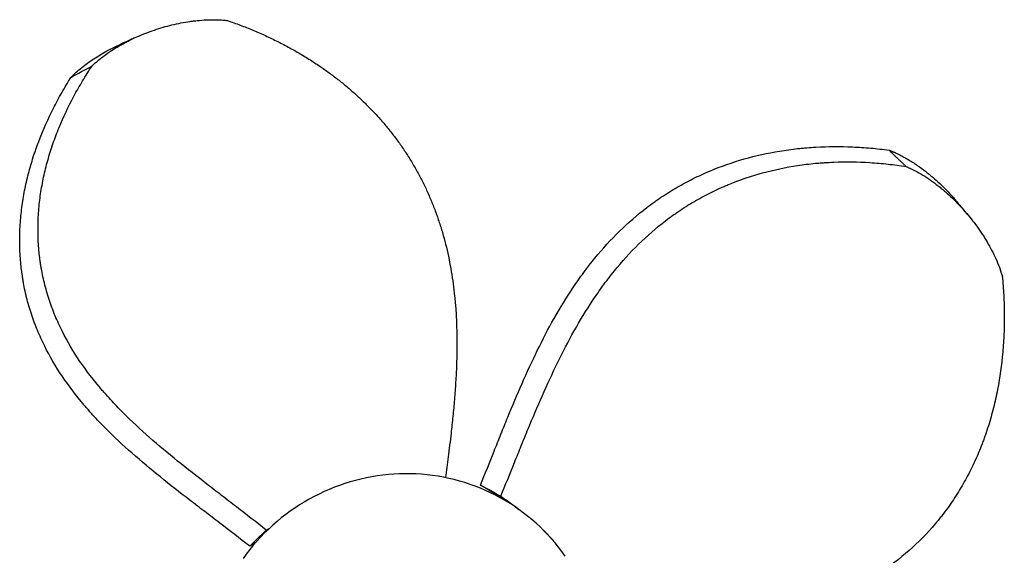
# Model space of a CAD drawing. Header units: inches. Extents: x -64 to 50, y -60 to 60.
# Tile 2 of 2: x -36 to 50, y 13 to 60. Entities that reach past the tile are written whole.
import ezdxf

# ---------------------------------------------------------------- set-up
doc = ezdxf.new("R2010")
doc.units = ezdxf.units.IN
doc.header["$MEASUREMENT"] = 0

msp = doc.modelspace()

# ---------------------------------------------------------------- linework, layer by layer
at = {"color": 7, "linetype": 'Continuous', "lineweight": 25}
for p, q in [((-27.637, 57.913), (-27.647, 57.909)), ((4.896, 18.617), (4.1, 19.083)), ((-14.782, 15.124), (-14.504, 15.259)), ((10.564, 14.183), (9.617, 15.13)), ((-15.7, 14.014), (-16.223, 13.691))]:
    msp.add_line(p, q, dxfattribs=at)
at = {"color": 7, "linetype": 'Continuous', "lineweight": 25, "flags": 128}
msp.add_lwpolyline([(11.54, 12.831), (11.258, 13.225), (10.965, 13.609), (10.661, 13.986), (10.346, 14.353), (10.021, 14.711), (9.686, 15.06), (9.341, 15.399), (8.987, 15.728), (8.623, 16.046), (8.25, 16.354), (7.868, 16.652), (7.478, 16.938), (7.08, 17.213), (6.674, 17.476), (6.26, 17.728), (5.839, 17.968), (5.412, 18.196), (4.978, 18.411), (4.538, 18.614), (4.092, 18.805), (3.64, 18.983), (3.184, 19.148), (2.723, 19.299), (2.257, 19.438), (1.788, 19.564), (1.315, 19.676), (0.839, 19.774), (0.359, 19.86), (-0.122, 19.931), (-0.606, 19.989), (-1.091, 20.033), (-1.578, 20.064), (-2.066, 20.081), (-2.554, 20.084), (-3.042, 20.073), (-3.53, 20.049), (-4.018, 20.011), (-4.504, 19.959), (-4.99, 19.893), (-5.473, 19.814), (-5.954, 19.721), (-6.433, 19.615), (-6.908, 19.496), (-7.381, 19.363), (-7.85, 19.217), (-8.314, 19.058), (-8.775, 18.886), (-9.23, 18.701), (-9.681, 18.503), (-10.125, 18.293), (-10.564, 18.071), (-10.997, 17.836), (-11.423, 17.59), (-11.843, 17.332), (-12.255, 17.062), (-12.66, 16.78), (-13.056, 16.488), (-13.445, 16.185), (-13.825, 15.871), (-14.196, 15.547), (-14.559, 15.212), (-14.912, 14.868), (-15.255, 14.514), (-15.588, 14.15), (-15.911, 13.778), (-16.224, 13.397), (-16.526, 13.007), (-16.817, 12.61)], dxfattribs=at)
at = {"color": 7, "linetype": 'Continuous', "lineweight": 25}
for points, knots in [([(-30.116, 56.019), (-29.926, 56.203), (-29.729, 56.379), (-29.323, 56.715), (-29.114, 56.876), (-28.686, 57.184), (-28.467, 57.331), (-28.019, 57.615), (-27.79, 57.751), (-27.441, 57.948), (-27.324, 58.012), (-27.146, 58.106), (-27.087, 58.137), (-26.967, 58.198), (-26.907, 58.229), (-26.606, 58.379), (-26.364, 58.493), (-25.628, 58.817), (-25.129, 59.011), (-24.115, 59.355), (-23.599, 59.506), (-22.814, 59.697), (-22.55, 59.755), (-22.017, 59.858), (-21.748, 59.904), (-21.342, 59.962), (-21.206, 59.98), (-20.932, 60.012), (-20.796, 60.026), (-20.385, 60.062), (-20.111, 60.079), (-19.561, 60.096), (-19.286, 60.095), (-18.873, 60.08), (-18.735, 60.072), (-18.458, 60.051), (-18.32, 60.038), (-18.182, 60.021)], [0, 0, 0, 0, 0.0625, 0.0625, 0.125, 0.125, 0.1875, 0.1875, 0.25, 0.25, 0.28125, 0.28125, 0.296875, 0.296875, 0.3125, 0.3125, 0.375, 0.375, 0.5, 0.5, 0.625, 0.625, 0.6875, 0.6875, 0.75, 0.75, 0.78125, 0.78125, 0.8125, 0.8125, 0.875, 0.875, 0.9375, 0.9375, 0.96875, 0.96875, 1, 1, 1, 1]), ([(-18.182, 60.02), (-17.806, 59.887), (-17.053, 59.62), (-15.94, 59.175), (-14.841, 58.694), (-13.759, 58.176), (-12.696, 57.62), (-11.653, 57.024), (-10.632, 56.39), (-9.697, 55.757), (-8.842, 55.133), (-8.066, 54.524), (-7.309, 53.89), (-6.576, 53.229), (-5.863, 52.54), (-5.173, 51.822), (-4.507, 51.075), (-3.869, 50.303), (-3.261, 49.507), (-2.676, 48.679), (-2.118, 47.816), (-1.589, 46.919), (-1.096, 46.001), (-0.64, 45.064), (-0.219, 44.102), (0.167, 43.114), (0.516, 42.102), (0.826, 41.077), (1.098, 40.034), (1.334, 38.975), (1.533, 37.9), (1.696, 36.819), (1.828, 35.692), (1.928, 34.519), (1.993, 33.301), (2.022, 32.083), (2.02, 30.866), (1.986, 29.552), (1.915, 28.142), (1.806, 26.636), (1.668, 25.137), (1.485, 23.444), (1.266, 21.641), (1.092, 20.342), (1.011, 19.734)], [0, 0, 0, 0, 0.024153, 0.04832, 0.072485, 0.096637, 0.120807, 0.144995, 0.16918, 0.193348, 0.213184, 0.233038, 0.252896, 0.272747, 0.292581, 0.312689, 0.332819, 0.352955, 0.373084, 0.39319, 0.414107, 0.43505, 0.456002, 0.476946, 0.497863, 0.519396, 0.540946, 0.562497, 0.584032, 0.606071, 0.628124, 0.650179, 0.672221, 0.696889, 0.721573, 0.746266, 0.770959, 0.795634, 0.826409, 0.857193, 0.88798, 0.91876, 0.961936, 1, 1, 1, 1]), ([(-26.32, 58.51), (-26.388, 58.479), (-26.59, 58.387), (-27.029, 58.188), (-27.4, 58.02), (-27.637, 57.913)], [0, 0, 0, 0, 0.155363, 0.458779, 1, 1, 1, 1]), ([(-31.971, 55.01), (-31.819, 55.161), (-31.514, 55.463), (-31.019, 55.881), (-30.5, 56.279), (-29.955, 56.655), (-29.388, 57.01), (-28.783, 57.353), (-28.2, 57.656), (-27.805, 57.834), (-27.636, 57.911)], [0, 0, 0, 0, 0.12427, 0.248659, 0.372977, 0.500147, 0.627384, 0.754571, 0.895578, 1, 1, 1, 1]), ([(-14.782, 15.124), (-15.65, 15.812), (-16.524, 16.49), (-17.617, 17.332), (-17.835, 17.5), (-18.272, 17.836), (-18.491, 18.004), (-19.145, 18.507), (-19.58, 18.842), (-20.879, 19.848), (-21.737, 20.52), (-23.422, 21.882), (-24.249, 22.572), (-25.857, 23.988), (-26.637, 24.712), (-27.761, 25.839), (-28.128, 26.221), (-28.664, 26.806), (-28.841, 27.003), (-29.102, 27.302), (-29.188, 27.402), (-29.36, 27.603), (-29.445, 27.704), (-30.204, 28.616), (-30.826, 29.448), (-31.953, 31.165), (-32.458, 32.051), (-33.117, 33.426), (-33.321, 33.892), (-33.693, 34.84), (-33.86, 35.319), (-34.157, 36.285), (-34.286, 36.772), (-34.452, 37.509), (-34.502, 37.756), (-34.57, 38.128), (-34.592, 38.252), (-34.633, 38.501), (-34.652, 38.625), (-34.814, 39.745), (-34.88, 40.746), (-34.872, 42.005), (-34.866, 42.257), (-34.845, 42.758), (-34.83, 43.008), (-34.771, 43.757), (-34.715, 44.254), (-34.57, 45.244), (-34.481, 45.737), (-34.272, 46.718), (-34.151, 47.207), (-33.879, 48.181), (-33.728, 48.665), (-33.479, 49.39), (-33.392, 49.63), (-33.212, 50.108), (-33.119, 50.345), (-32.636, 51.526), (-32.197, 52.451), (-31.469, 53.81), (-31.214, 54.258), (-30.682, 55.145), (-30.405, 55.584), (-30.116, 56.019)], [0, 0, 0, 0, 0.0625, 0.0625, 0.078125, 0.078125, 0.09375, 0.09375, 0.125, 0.125, 0.1875, 0.1875, 0.25, 0.25, 0.3125, 0.3125, 0.34375, 0.34375, 0.359375, 0.359375, 0.367188, 0.367188, 0.375, 0.375, 0.4375, 0.4375, 0.5, 0.5, 0.53125, 0.53125, 0.5625, 0.5625, 0.59375, 0.59375, 0.609375, 0.609375, 0.617188, 0.617188, 0.625, 0.625, 0.6875, 0.6875, 0.703125, 0.703125, 0.71875, 0.71875, 0.75, 0.75, 0.78125, 0.78125, 0.8125, 0.8125, 0.84375, 0.84375, 0.859375, 0.859375, 0.875, 0.875, 0.9375, 0.9375, 0.96875, 0.96875, 1, 1, 1, 1]), ([(-16.223, 13.691), (-17.101, 14.382), (-17.984, 15.062), (-19.089, 15.907), (-19.31, 16.076), (-19.751, 16.413), (-19.972, 16.582), (-20.633, 17.087), (-21.072, 17.424), (-22.384, 18.434), (-23.249, 19.11), (-24.947, 20.481), (-25.779, 21.176), (-27.396, 22.603), (-28.181, 23.334), (-29.309, 24.473), (-29.677, 24.859), (-30.215, 25.45), (-30.392, 25.649), (-30.654, 25.951), (-30.741, 26.052), (-30.913, 26.255), (-30.998, 26.357), (-31.758, 27.277), (-32.38, 28.118), (-33.508, 29.851), (-34.014, 30.745), (-34.675, 32.131), (-34.879, 32.6), (-35.114, 33.198), (-35.159, 33.318), (-35.249, 33.558), (-35.292, 33.678), (-35.419, 34.04), (-35.498, 34.282), (-35.724, 35.012), (-35.856, 35.503), (-36.026, 36.246), (-36.078, 36.494), (-36.149, 36.869), (-36.171, 36.994), (-36.214, 37.245), (-36.234, 37.37), (-36.405, 38.499), (-36.481, 39.508), (-36.486, 40.65), (-36.486, 40.777), (-36.483, 41.031), (-36.48, 41.158), (-36.469, 41.538), (-36.457, 41.791), (-36.408, 42.548), (-36.359, 43.051), (-36.229, 44.051), (-36.147, 44.55), (-35.954, 45.542), (-35.841, 46.037), (-35.587, 47.022), (-35.444, 47.512), (-35.248, 48.123), (-35.208, 48.245), (-35.126, 48.489), (-35.084, 48.611), (-34.955, 48.976), (-34.866, 49.218), (-34.404, 50.421), (-33.983, 51.364), (-33.281, 52.751), (-33.035, 53.209), (-32.52, 54.116), (-32.251, 54.565), (-31.971, 55.01)], [0, 0, 0, 0, 0.0625, 0.0625, 0.078125, 0.078125, 0.09375, 0.09375, 0.125, 0.125, 0.1875, 0.1875, 0.25, 0.25, 0.3125, 0.3125, 0.34375, 0.34375, 0.359375, 0.359375, 0.367188, 0.367188, 0.375, 0.375, 0.4375, 0.4375, 0.5, 0.5, 0.53125, 0.53125, 0.539063, 0.539063, 0.546875, 0.546875, 0.5625, 0.5625, 0.59375, 0.59375, 0.609375, 0.609375, 0.617188, 0.617188, 0.625, 0.625, 0.6875, 0.6875, 0.695313, 0.695313, 0.703125, 0.703125, 0.71875, 0.71875, 0.75, 0.75, 0.78125, 0.78125, 0.8125, 0.8125, 0.84375, 0.84375, 0.851563, 0.851563, 0.859375, 0.859375, 0.875, 0.875, 0.9375, 0.9375, 0.96875, 0.96875, 1, 1, 1, 1]), ([(4.1, 19.083), (4.502, 20.08), (4.899, 21.079), (5.496, 22.578), (5.696, 23.078), (6.097, 24.076), (6.299, 24.575), (6.911, 26.066), (7.327, 27.055), (8.188, 29.015), (8.634, 29.985), (9.571, 31.901), (10.063, 32.847), (11.11, 34.702), (11.664, 35.613), (12.558, 36.945), (12.866, 37.384), (13.265, 37.925), (13.346, 38.032), (13.509, 38.247), (13.591, 38.354), (13.838, 38.672), (14.006, 38.882), (14.855, 39.919), (15.572, 40.706), (17.091, 42.191), (17.893, 42.888), (18.953, 43.699), (19.168, 43.858), (19.494, 44.092), (19.604, 44.169), (19.825, 44.322), (19.936, 44.398), (20.495, 44.772), (20.95, 45.056), (21.878, 45.594), (22.35, 45.848), (23.071, 46.207), (23.313, 46.322), (23.802, 46.547), (24.048, 46.655), (25.286, 47.176), (26.294, 47.528), (28.34, 48.11), (29.379, 48.34), (30.961, 48.601), (31.492, 48.673), (32.16, 48.746), (32.294, 48.76), (32.562, 48.786), (32.696, 48.798), (33.099, 48.831), (33.368, 48.85), (34.711, 48.925), (35.785, 48.93), (37.395, 48.862), (37.931, 48.826), (39.003, 48.731), (39.54, 48.671), (40.075, 48.599)], [0, 0, 0, 0, 0.0625, 0.0625, 0.09375, 0.09375, 0.125, 0.125, 0.1875, 0.1875, 0.25, 0.25, 0.3125, 0.3125, 0.375, 0.375, 0.40625, 0.40625, 0.414062, 0.414062, 0.421875, 0.421875, 0.4375, 0.4375, 0.5, 0.5, 0.5625, 0.5625, 0.578125, 0.578125, 0.585937, 0.585937, 0.59375, 0.59375, 0.625, 0.625, 0.65625, 0.65625, 0.671875, 0.671875, 0.6875, 0.6875, 0.75, 0.75, 0.8125, 0.8125, 0.84375, 0.84375, 0.851562, 0.851562, 0.859375, 0.859375, 0.875, 0.875, 0.9375, 0.9375, 0.96875, 0.96875, 1, 1, 1, 1]), ([(40.075, 48.6), (40.106, 48.57), (40.169, 48.509), (40.261, 48.421), (40.355, 48.331), (40.482, 48.208), (40.64, 48.056), (40.828, 47.876), (41.014, 47.698), (41.171, 47.548), (41.296, 47.428), (41.39, 47.337), (41.484, 47.247), (41.547, 47.187), (41.578, 47.157)], [0, 0, 0, 0, 0.0625, 0.125, 0.184204, 0.25, 0.379523, 0.5, 0.625, 0.75, 0.8125, 0.875, 0.9375, 1, 1, 1, 1]), ([(40.075, 48.6), (40.103, 48.589), (40.149, 48.571), (40.216, 48.544), (40.279, 48.519), (40.345, 48.492), (40.412, 48.464), (40.479, 48.436), (40.545, 48.407), (40.659, 48.356), (40.818, 48.283), (41.076, 48.156), (41.383, 47.995), (41.76, 47.781), (42.152, 47.54), (42.557, 47.27), (43.046, 46.921), (43.611, 46.483), (44.239, 45.944), (44.841, 45.377), (45.378, 44.822), (45.795, 44.362), (46.014, 44.096), (46.093, 44)], [0, 0, 0, 0, 0.011466, 0.019418, 0.028461, 0.037893, 0.047403, 0.056904, 0.066271, 0.0757, 0.10573, 0.134993, 0.18826, 0.241595, 0.305126, 0.368441, 0.432398, 0.540489, 0.648582, 0.756676, 0.86477, 0.951254, 1, 1, 1, 1]), ([(5.89, 18.105), (6.293, 19.092), (6.691, 20.081), (7.289, 21.566), (7.489, 22.06), (7.89, 23.049), (8.092, 23.543), (8.702, 25.02), (9.116, 26), (9.973, 27.944), (10.416, 28.907), (11.344, 30.808), (11.831, 31.747), (12.864, 33.59), (13.412, 34.495), (14.292, 35.819), (14.596, 36.256), (14.99, 36.793), (15.069, 36.9), (15.229, 37.114), (15.31, 37.22), (15.555, 37.538), (15.72, 37.747), (16.559, 38.78), (17.267, 39.564), (18.77, 41.043), (19.563, 41.737), (20.613, 42.543), (20.826, 42.701), (21.15, 42.933), (21.259, 43.01), (21.478, 43.161), (21.588, 43.236), (22.143, 43.607), (22.595, 43.888), (23.516, 44.42), (23.985, 44.671), (24.701, 45.024), (24.942, 45.137), (25.307, 45.302), (25.429, 45.356), (25.674, 45.462), (25.796, 45.514), (26.411, 45.769), (26.907, 45.956), (27.908, 46.297), (28.413, 46.452), (29.939, 46.869), (30.973, 47.085), (32.547, 47.322), (33.075, 47.387), (33.74, 47.449), (33.874, 47.461), (34.14, 47.482), (34.273, 47.491), (34.673, 47.518), (34.939, 47.532), (36.27, 47.584), (37.333, 47.57), (38.927, 47.471), (39.457, 47.426), (40.518, 47.31), (41.048, 47.24), (41.578, 47.157)], [0, 0, 0, 0, 0.0625, 0.0625, 0.09375, 0.09375, 0.125, 0.125, 0.1875, 0.1875, 0.25, 0.25, 0.3125, 0.3125, 0.375, 0.375, 0.40625, 0.40625, 0.414062, 0.414062, 0.421875, 0.421875, 0.4375, 0.4375, 0.5, 0.5, 0.5625, 0.5625, 0.578125, 0.578125, 0.585937, 0.585937, 0.59375, 0.59375, 0.625, 0.625, 0.65625, 0.65625, 0.671875, 0.671875, 0.679687, 0.679687, 0.6875, 0.6875, 0.71875, 0.71875, 0.75, 0.75, 0.8125, 0.8125, 0.84375, 0.84375, 0.851562, 0.851562, 0.859375, 0.859375, 0.875, 0.875, 0.9375, 0.9375, 0.96875, 0.96875, 1, 1, 1, 1]), ([(41.578, 47.157), (41.836, 47.051), (42.087, 46.934), (42.578, 46.681), (42.817, 46.545), (43.286, 46.258), (43.516, 46.107), (43.967, 45.79), (44.188, 45.625), (44.46, 45.411), (44.514, 45.368), (44.622, 45.28), (44.675, 45.236), (44.835, 45.104), (44.941, 45.014), (45.253, 44.741), (45.456, 44.555), (46.05, 43.984), (46.426, 43.586), (47.143, 42.76), (47.483, 42.332), (47.966, 41.665), (48.122, 41.439), (48.349, 41.093), (48.423, 40.977), (48.569, 40.742), (48.641, 40.624), (48.852, 40.266), (48.986, 40.025), (49.24, 39.536), (49.361, 39.289), (49.588, 38.788), (49.694, 38.534), (49.889, 38.019), (49.978, 37.758), (50.057, 37.492)], [0, 0, 0, 0, 0.0625, 0.0625, 0.125, 0.125, 0.1875, 0.1875, 0.25, 0.25, 0.265625, 0.265625, 0.28125, 0.28125, 0.3125, 0.3125, 0.375, 0.375, 0.5, 0.5, 0.625, 0.625, 0.6875, 0.6875, 0.71875, 0.71875, 0.75, 0.75, 0.8125, 0.8125, 0.875, 0.875, 0.9375, 0.9375, 1, 1, 1, 1]), ([(46.968, 42.959), (46.831, 43.122), (46.627, 43.364), (46.337, 43.711), (46.183, 43.896), (46.096, 44.002)], [0, 0, 0, 0, 0.4697451, 0.6983354, 1, 1, 1, 1]), ([(50.055, 37.491), (50.108, 36.932), (50.149, 36.372), (50.207, 35.253), (50.223, 34.693), (50.229, 33.853), (50.228, 33.573), (50.221, 33.154), (50.218, 33.014), (50.21, 32.734), (50.206, 32.594), (50.178, 31.895), (50.143, 31.339), (49.996, 29.679), (49.843, 28.584), (49.528, 26.96), (49.409, 26.422), (49.139, 25.352), (48.989, 24.82), (48.74, 24.028), (48.653, 23.765), (48.516, 23.372), (48.47, 23.241), (48.374, 22.98), (48.326, 22.85), (48.078, 22.203), (47.865, 21.695), (47.408, 20.697), (47.164, 20.206), (46.645, 19.245), (46.37, 18.773), (45.787, 17.848), (45.48, 17.395), (44.993, 16.731), (44.827, 16.512), (44.57, 16.188), (44.484, 16.08), (44.309, 15.866), (44.221, 15.76), (43.418, 14.815), (42.653, 14.036), (41.022, 12.594), (40.156, 11.931), (39.014, 11.171), (38.782, 11.022), (38.431, 10.804), (38.313, 10.732), (38.075, 10.59), (37.956, 10.52), (37.357, 10.175), (36.871, 9.915), (35.395, 9.178), (34.386, 8.746), (32.326, 7.975), (31.275, 7.637), (29.674, 7.184), (29.135, 7.042), (28.322, 6.841), (28.05, 6.776), (27.505, 6.65), (27.231, 6.588), (25.863, 6.29), (24.762, 6.078), (22.552, 5.686), (21.442, 5.505), (19.217, 5.154), (18.102, 4.984), (16.985, 4.81)], [0, 0, 0, 0, 0.03125, 0.03125, 0.0625, 0.0625, 0.078125, 0.078125, 0.085938, 0.085938, 0.09375, 0.09375, 0.125, 0.125, 0.1875, 0.1875, 0.21875, 0.21875, 0.25, 0.25, 0.265625, 0.265625, 0.273438, 0.273438, 0.28125, 0.28125, 0.3125, 0.3125, 0.34375, 0.34375, 0.375, 0.375, 0.40625, 0.40625, 0.421875, 0.421875, 0.429688, 0.429688, 0.4375, 0.4375, 0.5, 0.5, 0.5625, 0.5625, 0.578125, 0.578125, 0.585938, 0.585938, 0.59375, 0.59375, 0.625, 0.625, 0.6875, 0.6875, 0.75, 0.75, 0.78125, 0.78125, 0.796875, 0.796875, 0.8125, 0.8125, 0.875, 0.875, 0.9375, 0.9375, 1, 1, 1, 1]), ([(4.899, 18.62), (4.968, 18.579), (5.109, 18.495), (5.298, 18.378), (5.462, 18.276), (5.583, 18.199), (5.67, 18.143), (5.733, 18.103), (5.793, 18.064), (5.858, 18.021), (5.933, 17.972), (6.021, 17.915), (6.108, 17.857), (6.188, 17.803), (6.254, 17.759), (6.315, 17.717), (6.387, 17.668), (6.477, 17.606), (6.573, 17.539), (6.639, 17.494), (6.668, 17.473), (6.669, 17.473)], [0, 0, 0, 0, 0.111903, 0.226155, 0.320181, 0.393224, 0.431365, 0.466841, 0.499654, 0.532583, 0.578104, 0.626809, 0.680966, 0.726812, 0.763332, 0.794219, 0.832103, 0.887084, 0.948605, 0.999116, 1, 1, 1, 1]), ([(5.89, 18.105), (6.208, 17.882), (6.744, 17.506), (7.26, 17.101), (7.47, 16.937)], [0, 0, 0, 0, 0.593616, 1, 1, 1, 1])]:
    msp.add_open_spline(points, degree=3, knots=knots, dxfattribs=at)
for points in [[(-31.971, 55.01), (-31.354, 55.348), (-30.735, 55.685), (-30.115, 56.019)], [(4.1, 19.083), (4.698, 18.759), (5.294, 18.434), (5.89, 18.105)], [(-16.223, 13.691), (-15.744, 14.169), (-15.263, 14.647), (-14.782, 15.123)]]:
    msp.add_open_spline(points, degree=3, dxfattribs=at)

doc.saveas('drawing.dxf')
